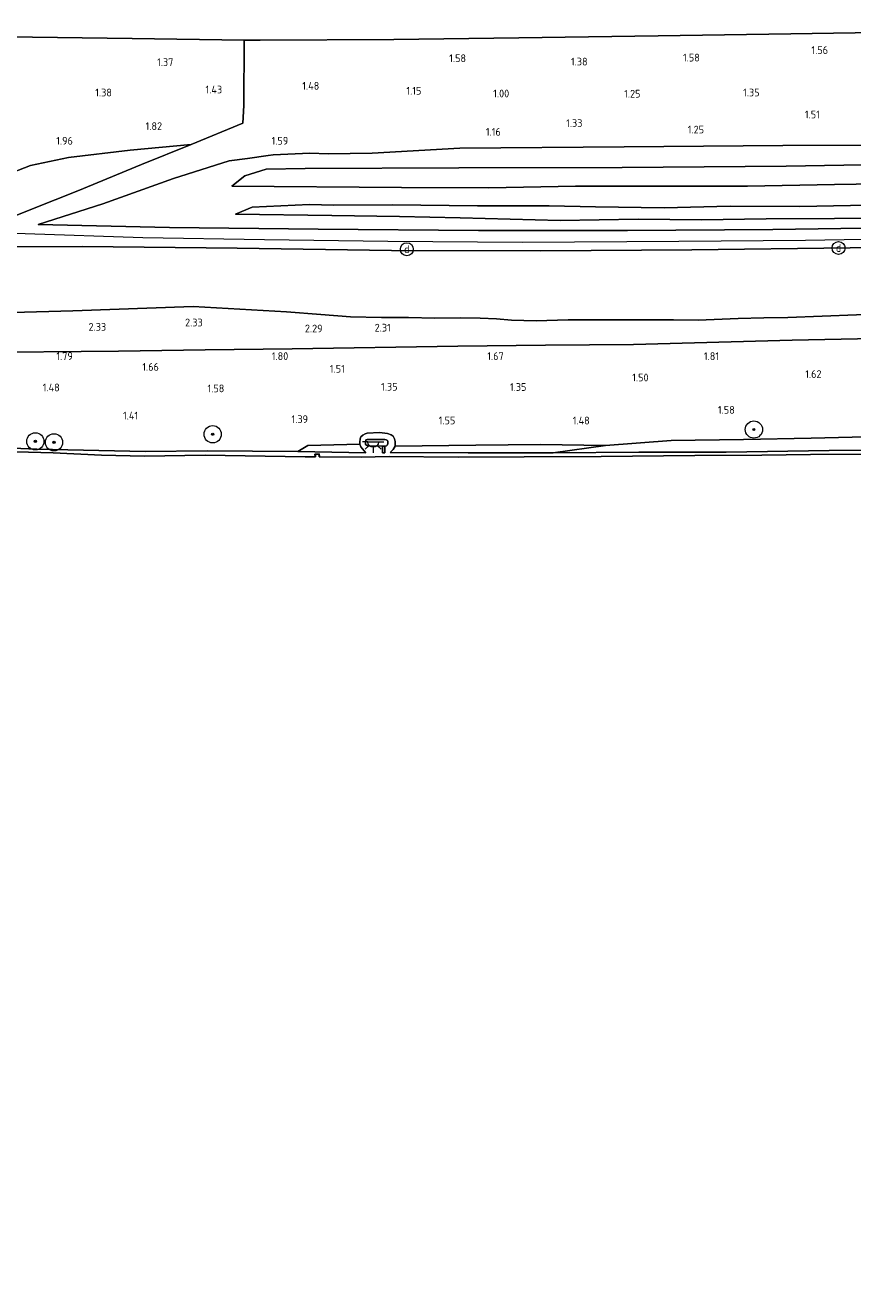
# Model space of a CAD drawing. Extents: x 126429 to 133038, y 413091 to 414846.
# Tile 213 of 256: x 130742 to 130934, y 413534 to 413828. Entities that reach past the tile are written whole.
import ezdxf
from ezdxf.enums import TextEntityAlignment as Align
from ezdxf.lldxf.tags import DXFTag

# ---------------------------------------------------------------- set-up
doc = ezdxf.new("R2010")
doc.units = 0
for name, color, linetype, lineweight in [('B-ME-GR-BOOM-S', 90, 'Continuous', 25), ('B-ME-GR-GRAS-GV', 60, 'Continuous', 13), ('B-ME-GW-TALUD_KRUIN-G', 90, 'Continuous', 18), ('B-ME-GW-TALUD_TEEN-G', 90, 'Continuous', 18), ('B-ME-IE-MEUBILAIR_DIJKPAAL-S', 7, 'Continuous', 25), ('B-ME-IE-MEUBILAIR_WEGMEUBILAIR-S', 7, 'Continuous', 25), ('B-ME-IE-TERREINAFSCHEIDING_DOORGANG-G', 210, 'Continuous', 18), ('B-ME-IE-TERREINAFSCHEIDING_KUNSTMATIG_HEKWERK-G', 20, 'IE-TERREINAFSCHEIDING-KUNSTMATIG', 18), ('B-ME-IE-TERREINAFSCHEIDING_KUNSTMATIG_MUUR-GV', 90, 'Continuous', 18), ('B-ME-KG-GRENS_OPNAME-G', 210, 'KG-OPNAME', 18), ('B-ME-OB-BEKLEDING_STEEN-GV', 30, 'Continuous', 18), ('B-ME-OB-BEKLEDING_STORTSTEEN-GV', 30, 'Continuous', 18), ('B-ME-OB-OEVERVOORZIENING-G', 7, 'Continuous', 18), ('B-ME-OG-BEBOUWING_TRAP-GV', 7, 'Continuous', 18), ('B-ME-OG-HOOGTEPUNT-S', 7, 'Continuous', 25), ('B-ME-OG-WATER_RIVIER-GV', 130, 'Continuous', 18), ('B-ME-WH-WINTERBED-G', 150, 'WH-WINTERBED', 18)]:
    doc.layers.add(name, color=color, linetype=linetype, lineweight=lineweight)
doc.styles.add('NLCS-ISO', font='NLCS-ISO.ttf')
doc.styles.add('NLCS-ISO-ANNOTATIVE-T18', font='NLCS-ISO.ttf', dxfattribs={"height": 1.8})
doc.styles.get("Standard").update_dxf_attribs({"font": 'arial.ttf'})
doc.linetypes.add('IE-TERREINAFSCHEIDING-KUNSTMATIG', pattern='A,4,[82,NLCS.SHX,S=0.75,R=90,X=0,Y=0],4,-2', length=10)
tags = doc.linetypes.add('KG-OPNAME', pattern='A,5.5,-2,["O",Standard,S=1.8,R=0,X=-0.5,Y=-0.9],-2,5.5,-2,[5,NLCS.SHX,S=0.75,R=0,X=0,Y=0],-2', length=19).pattern_tags.tags
tags[6] = DXFTag(74, 10)
tags = doc.linetypes.add('WH-WINTERBED', pattern='A,6,-3.5,["WB",Standard,S=1.8,R=0,X=-1.5,Y=-0.9],-3.5,6,-3.5,6,-3.5,6,-3.5,6,-3.5', length=51).pattern_tags.tags
tags[6] = DXFTag(74, 10)

# ---------------------------------------------------------------- blocks, each defined once
blk = doc.blocks.new('SAL-HOOGTELABEL-SO')
at = {"color": 0, "linetype": 'ByBlock', "lineweight": -2, "style": 'NLCS-ISO-ANNOTATIVE-T18'}
blk.add_attdef('HOOGTE', text='', height=1.8, dxfattribs=at).set_placement((2.79, 0), align=Align.RIGHT)
blk = doc.blocks.new('SGR-BOOM_01-SO')
at = {"linetype": 'ByBlock', "lineweight": 18}
h = blk.add_hatch(color=0, dxfattribs=at)
h.dxf.hatch_style = 1
edge = h.paths.add_edge_path()
edge.add_arc((0, 0), 0.25, 0, 360)
at = {"color": 0, "linetype": 'ByBlock', "lineweight": 18}
for radius in [2, 0.25]:
    blk.add_circle((0, 0), radius, dxfattribs=at)
blk = doc.blocks.new('SKL-ET_OV_LICHTPUNT-SO')
at = {"color": 0, "linetype": 'ByBlock', "lineweight": 18}
for points in [[(-1.25, 0), (-2.5, 0)], [(1.25, 0), (2.5, 0)], [(-0.92, -0.85), (-1.83, -1.7)], [(0, -1.25), (0, -2.5)], [(0.92, -0.85), (1.83, -1.7)]]:
    blk.add_lwpolyline(points, dxfattribs=at)
blk.add_lwpolyline([(0, 0), (1.25, 0, -1), (-1.25, 0)], format="xyb", close=True, dxfattribs=at)
blk = doc.blocks.new('SIE-DIJKPAAL-SO')
at = {"color": 0, "linetype": 'ByBlock', "lineweight": 18}
blk.add_circle((0, 0), 1.5, dxfattribs=at)
at = {"color": 0, "linetype": 'ByBlock', "lineweight": 18, "style": 'NLCS-ISO'}
blk.add_text('d', height=1.8, dxfattribs=at).set_placement((0, 0), align=Align.MIDDLE_CENTER)

msp = doc.modelspace()

# ---------------------------------------------------------------- linework, layer by layer
at = {"layer": 'B-ME-GR-GRAS-GV'}
for points in [[(130735.465, 413781.958, 6.58), (130743.45, 413785.087, 6.439), (130753.951, 413789.27, 5.465), (130768.701, 413795.353, 3.551), (130780.219, 413800.025, 1.925), (130792.276, 413804.973, 1.563), (130792.46, 413809.054, 1.523), (130792.581, 413824.282, 1.285), (130793.909, 413824.264, 1.285), (130796.275, 413824.23, 1.188), (130827.267, 413824.409, 1.241), (130856.274, 413824.823, 1.175), (130888.66, 413825.284, 1.391), (130919.481, 413825.724, 1.378), (130944.289, 413826.078, 1.382)], [(130737.618, 413825.063, 1.03), (130766.525, 413824.652, 1.149), (130792.581, 413824.282, 1.285), (130792.46, 413809.054, 1.523), (130792.276, 413804.973, 1.563), (130780.219, 413800.025, 1.925), (130766.056, 413798.695, 2.008), (130751.753, 413796.986, 2.211), (130742.988, 413795.176, 2.354), (130737.028, 413792.868, 2.829)], [(130737.028, 413792.868, 2.829), (130742.988, 413795.176, 2.354), (130751.753, 413796.986, 2.211), (130766.056, 413798.695, 2.008), (130780.219, 413800.025, 1.925), (130768.701, 413795.353, 3.551), (130753.951, 413789.27, 5.465), (130743.45, 413785.087, 6.439), (130735.465, 413781.958, 6.58)], [(130955.106, 413799.95, 1.444), (130917.554, 413799.819, 1.404), (130880.729, 413799.523, 1.201), (130842.579, 413799.177, 1.193), (130822.298, 413797.989, 1.367), (130812.056, 413797.867, 1.44), (130807.755, 413797.988, 1.537), (130799.291, 413797.604, 1.686), (130798.118, 413797.442, 1.725), (130793.307, 413796.812, 1.686), (130789.1, 413796.207, 1.872), (130776.139, 413792.115, 2.903), (130759.741, 413786.253, 5.028), (130744.749, 413781.463, 6.501), (130775.21, 413780.789, 6.47), (130809.74, 413780.357, 6.338), (130846.966, 413780.075, 6.514), (130881.538, 413780.059, 6.32), (130915.232, 413780.335, 6.298), (130952.013, 413780.843, 6.338)], [(130952.013, 413780.843, 6.338), (130915.232, 413780.335, 6.298), (130881.538, 413780.059, 6.32), (130846.966, 413780.075, 6.514), (130809.74, 413780.357, 6.338), (130775.21, 413780.789, 6.47), (130744.749, 413781.463, 6.501), (130759.741, 413786.253, 5.028), (130776.139, 413792.115, 2.903), (130789.1, 413796.207, 1.872), (130793.307, 413796.812, 1.686), (130798.118, 413797.442, 1.725), (130799.291, 413797.604, 1.686), (130807.755, 413797.988, 1.537), (130812.056, 413797.867, 1.44), (130822.298, 413797.989, 1.367), (130842.579, 413799.177, 1.193), (130880.729, 413799.523, 1.201), (130917.554, 413799.819, 1.404), (130955.106, 413799.95, 1.444)], [(130954.031, 413795.655, 2.828), (130918.348, 413795.002, 2.899), (130880.316, 413794.703, 2.652), (130842.355, 413794.629, 2.686), (130806.673, 413794.439, 2.626), (130797.662, 413794.32, 2.67), (130792.73, 413792.794, 2.74), (130789.701, 413790.347, 2.952), (130829.102, 413790.012, 3.018), (130849.329, 413789.956, 2.994), (130869.448, 413790.358, 2.969), (130909.42, 413790.349, 3.168), (130929.592, 413790.71, 3.19), (130949.765, 413791.072, 3.212)], [(130941.078, 413786.054, 5.24), (130921.559, 413785.65, 5.215), (130905.328, 413785.709, 5.215), (130890.049, 413785.323, 5.065), (130874.139, 413785.537, 5.14), (130863.314, 413785.781, 4.94), (130846.717, 413785.775, 4.94), (130826.978, 413786.058, 4.865), (130813.275, 413785.926, 4.89), (130807.692, 413786.107, 4.815), (130794.428, 413785.48, 5.003), (130790.522, 413783.897, 5.228), (130812.893, 413783.56, 5.165), (130828.587, 413783.326, 5.015), (130842.672, 413783.02, 5.365), (130865.917, 413782.398, 5.465), (130883.976, 413782.66, 5.49), (130898.748, 413782.574, 5.59), (130913.728, 413782.758, 5.565), (130929.618, 413782.818, 5.615), (130949.613, 413782.942, 5.865)], [(130949.613, 413782.942, 5.865), (130929.618, 413782.818, 5.615), (130913.728, 413782.758, 5.565), (130898.748, 413782.574, 5.59), (130883.976, 413782.66, 5.49), (130865.917, 413782.398, 5.465), (130842.672, 413783.02, 5.365), (130828.587, 413783.326, 5.015), (130812.893, 413783.56, 5.165), (130790.522, 413783.897, 5.228), (130794.428, 413785.48, 5.003), (130807.692, 413786.107, 4.815), (130813.275, 413785.926, 4.89), (130826.978, 413786.058, 4.865), (130846.717, 413785.775, 4.94), (130863.314, 413785.781, 4.94), (130874.139, 413785.537, 5.14), (130890.049, 413785.323, 5.065), (130905.328, 413785.709, 5.215), (130921.559, 413785.65, 5.215), (130941.078, 413786.054, 5.24)], [(130958.89, 413776.418, 6.294), (130933.182, 413776.009, 6.316), (130896.444, 413775.572, 6.386), (130861.418, 413775.355, 6.263), (130826.713, 413775.4, 6.361), (130790.926, 413775.944, 6.363), (130754.94, 413776.365, 6.436), (130734.126, 413776.248, 6.426)], [(130734.126, 413776.248, 6.426), (130754.94, 413776.365, 6.436), (130790.926, 413775.944, 6.363), (130826.713, 413775.4, 6.361), (130861.418, 413775.355, 6.263), (130896.444, 413775.572, 6.386), (130933.182, 413776.009, 6.316), (130958.89, 413776.418, 6.294)], [(130724.718, 413760.621, 2.902), (130752.756, 413761.385, 2.952), (130780.695, 413762.413, 2.915), (130802.344, 413761.171, 2.852), (130810.326, 413760.578, 2.927), (130817.194, 413760.051, 2.668), (130824.395, 413759.866, 2.576), (130830.71, 413759.889, 2.587), (130836.806, 413759.739, 2.504), (130842.669, 413759.819, 2.47), (130847.369, 413759.726, 2.424), (130851.154, 413759.542, 2.429), (130854.634, 413759.228, 2.446), (130860.302, 413759.112, 2.471), (130867.738, 413759.317, 2.433), (130883.921, 413759.292, 2.464), (130892.188, 413759.306, 2.384), (130897.917, 413759.283, 2.346), (130907.195, 413759.608, 2.365), (130913.146, 413759.758, 2.215), (130918.727, 413759.889, 2.224), (130942.696, 413760.771, 2.299)], [(130942.696, 413760.771, 2.299), (130918.727, 413759.889, 2.224), (130913.146, 413759.758, 2.215), (130907.195, 413759.608, 2.365), (130897.917, 413759.283, 2.346), (130892.188, 413759.306, 2.384), (130883.921, 413759.292, 2.464), (130867.738, 413759.317, 2.433), (130860.302, 413759.112, 2.471), (130854.634, 413759.228, 2.446), (130851.154, 413759.542, 2.429), (130847.369, 413759.726, 2.424), (130842.669, 413759.819, 2.47), (130836.806, 413759.739, 2.504), (130830.71, 413759.889, 2.587), (130824.395, 413759.866, 2.576), (130817.194, 413760.051, 2.668), (130810.326, 413760.578, 2.927), (130802.344, 413761.171, 2.852), (130780.695, 413762.413, 2.915), (130752.756, 413761.385, 2.952), (130724.718, 413760.621, 2.902)], [(130728.528, 413751.709, 1.902), (130763.345, 413752.089, 1.911), (130783.504, 413752.323, 1.927), (130803.664, 413752.558, 1.942), (130842.138, 413753.192, 1.964), (130862.53, 413753.413, 1.984), (130882.921, 413753.635, 2.004), (130919.743, 413754.636, 2.057), (130953.791, 413755.335, 2.048)], [(130953.791, 413755.335, 2.048), (130919.743, 413754.636, 2.057), (130882.921, 413753.635, 2.004), (130862.53, 413753.413, 1.984), (130842.138, 413753.192, 1.964), (130803.664, 413752.558, 1.942), (130783.504, 413752.323, 1.927), (130763.345, 413752.089, 1.911), (130728.528, 413751.709, 1.902)], [(130943.208, 413732.353, 1.567), (130924.188, 413731.852, 1.579), (130908.487, 413731.517, 1.592), (130891.637, 413731.332, 1.517), (130876.415, 413730.124, 1.392), (130861.36, 413730.385, 1.504), (130846.357, 413730.246, 1.454), (130827.564, 413729.99, 1.426), (130827.618, 413730.508, 1.453), (130827.578, 413731.062, 1.462), (130827.461, 413731.69, 1.475), (130827.124, 413732.279, 1.479), (130826.654, 413732.665, 1.475), (130825.854, 413732.943, 1.484), (130823.954, 413733.171, 1.492), (130821.126, 413733, 1.492), (130820.636, 413732.891, 1.444), (130820.111, 413732.578, 1.444), (130819.622, 413732.132, 1.448), (130819.47, 413731.7, 1.448), (130819.393, 413730.955, 1.435), (130819.4, 413730.466, 1.422), (130807.313, 413730.155, 1.372), (130804.978, 413728.753, 1.213), (130783.976, 413728.891, 1.175), (130769.672, 413728.727, 1.05), (130744.442, 413729.304, 1.05), (130727.541, 413729.968, 0.963)]]:
    msp.add_polyline3d(points, dxfattribs=at)
msp.add_polyline3d([(130929.592, 413790.71, 3.19), (130909.42, 413790.349, 3.168), (130869.448, 413790.358, 2.969), (130849.329, 413789.956, 2.994), (130829.102, 413790.012, 3.018), (130789.701, 413790.347, 2.952), (130792.73, 413792.794, 2.74), (130797.662, 413794.32, 2.67), (130806.673, 413794.439, 2.626), (130842.355, 413794.629, 2.686), (130880.316, 413794.703, 2.652), (130918.348, 413795.002, 2.899), (130954.031, 413795.655, 2.828), (130986.376, 413796.288, 2.775), (130985.973, 413791.875, 3.115), (130984.227, 413791.822, 3.124), (130949.765, 413791.072, 3.212)], close=True, dxfattribs=at)
at = {"layer": 'B-ME-GW-TALUD_KRUIN-G'}
for points in [[(130720.414, 413781.807, 6.549), (130735.465, 413781.958, 6.58), (130743.45, 413785.087, 6.439), (130753.951, 413789.27, 5.465), (130768.701, 413795.353, 3.551), (130780.219, 413800.025, 1.925)], [(130986.376, 413796.288, 2.775), (130954.031, 413795.655, 2.828), (130918.348, 413795.002, 2.899), (130880.316, 413794.703, 2.652), (130842.355, 413794.629, 2.686), (130806.673, 413794.439, 2.626), (130797.662, 413794.32, 2.67), (130792.73, 413792.794, 2.74), (130789.701, 413790.347, 2.952)], [(130985.406, 413786.821, 5.29), (130965.429, 413786.309, 5.465), (130941.078, 413786.054, 5.24), (130921.559, 413785.65, 5.215), (130905.328, 413785.709, 5.215), (130890.049, 413785.323, 5.065), (130874.139, 413785.537, 5.14), (130863.314, 413785.781, 4.94), (130846.717, 413785.775, 4.94), (130826.978, 413786.058, 4.865), (130813.275, 413785.926, 4.89), (130807.692, 413786.107, 4.815), (130794.428, 413785.48, 5.003), (130790.522, 413783.897, 5.228)], [(130744.749, 413781.463, 6.501), (130775.21, 413780.789, 6.47), (130809.74, 413780.357, 6.338), (130846.966, 413780.075, 6.514), (130881.538, 413780.059, 6.32), (130915.232, 413780.335, 6.298), (130952.013, 413780.843, 6.338), (130985.062, 413781.899, 6.355)], [(130984.598, 413776.827, 6.272), (130958.89, 413776.418, 6.294), (130933.182, 413776.009, 6.316), (130896.444, 413775.572, 6.386), (130861.418, 413775.355, 6.263), (130826.713, 413775.4, 6.361), (130790.926, 413775.944, 6.363), (130754.94, 413776.365, 6.436), (130734.126, 413776.248, 6.426), (130721.75, 413772.821, 5.835)], [(130602.043, 413736.204, 1), (130623.554, 413734.245, 1.125), (130643.583, 413733.376, 1.025), (130649.607, 413732.972, 1.025), (130665.092, 413732.463, 1.013), (130686.232, 413731.513, 1.038), (130714.845, 413730.661, 1.025), (130727.541, 413729.968, 0.963), (130744.442, 413729.304, 1.05), (130769.672, 413728.727, 1.05), (130783.976, 413728.891, 1.175), (130804.978, 413728.753, 1.213), (130820.827, 413728.448, 1.275)], [(130825.174, 413729.967, 2.105), (130825.627, 413730.081, 2.096), (130825.843, 413730.32, 2.101), (130825.903, 413730.73, 2.101), (130825.935, 413731.082, 2.101), (130825.808, 413731.308, 2.101), (130825.531, 413731.452, 2.101), (130825.212, 413731.538, 2.105), (130821.106, 413731.575, 2.061), (130820.812, 413731.428, 2.039), (130820.755, 413731.048, 2.035), (130820.716, 413730.68, 2.035), (130820.732, 413730.403, 2.03), (130820.921, 413730.22, 2.03), (130821.175, 413730.105, 2.035), (130821.479, 413730.042, 2.035), (130824.622, 413729.959, 2.07)], [(130980.608, 413733.138, 1.422), (130962.604, 413732.781, 1.629), (130943.208, 413732.353, 1.567), (130924.188, 413731.852, 1.579), (130908.487, 413731.517, 1.592), (130891.637, 413731.332, 1.517), (130876.415, 413730.124, 1.392), (130864.289, 413728.435, 1.379), (130844.522, 413728.421, 1.392), (130826.475, 413728.555, 1.339)]]:
    msp.add_polyline3d(points, dxfattribs=at)
at = {"layer": 'B-ME-GW-TALUD_TEEN-G'}
for points in [[(130986.782, 413800.582, 1.391), (130955.106, 413799.95, 1.444), (130917.554, 413799.819, 1.404), (130880.729, 413799.523, 1.201), (130842.579, 413799.177, 1.193), (130822.298, 413797.989, 1.367), (130812.056, 413797.867, 1.44), (130807.755, 413797.988, 1.537), (130799.291, 413797.604, 1.686), (130798.118, 413797.442, 1.725), (130793.307, 413796.812, 1.686), (130789.1, 413796.207, 1.872), (130776.139, 413792.115, 2.903), (130759.741, 413786.253, 5.028), (130744.749, 413781.463, 6.501)], [(130780.219, 413800.025, 1.925), (130766.056, 413798.695, 2.008), (130751.753, 413796.986, 2.211)], [(130608.886, 413793.963, 3.139), (130625.879, 413794.156, 3.151), (130635.509, 413793.783, 3.051), (130650.811, 413793.554, 3.039), (130665.658, 413793.389, 3.014), (130679.755, 413793.257, 3.051), (130692.104, 413792.659, 2.964), (130709.347, 413792.631, 2.914), (130715.754, 413792.452, 2.891), (130724.218, 413792.149, 2.891), (130731.943, 413791.914, 2.879), (130737.028, 413792.868, 2.829), (130742.988, 413795.176, 2.354), (130751.753, 413796.986, 2.211)], [(130985.973, 413791.875, 3.115), (130984.227, 413791.822, 3.124), (130949.765, 413791.072, 3.212), (130929.592, 413790.71, 3.19), (130909.42, 413790.349, 3.168), (130869.448, 413790.358, 2.969), (130849.329, 413789.956, 2.994), (130829.102, 413790.012, 3.018), (130789.701, 413790.347, 2.952)], [(130790.522, 413783.897, 5.228), (130812.893, 413783.56, 5.165), (130828.587, 413783.326, 5.015), (130842.672, 413783.02, 5.365), (130865.917, 413782.398, 5.465), (130883.976, 413782.66, 5.49), (130898.748, 413782.574, 5.59), (130913.728, 413782.758, 5.565), (130929.618, 413782.818, 5.615), (130949.613, 413782.942, 5.865), (130966.351, 413783.357, 5.89), (130985.344, 413783.561, 5.815)], [(130674.095, 413757.761, 2.627), (130695.799, 413758.752, 2.79), (130724.718, 413760.621, 2.902), (130752.756, 413761.385, 2.952), (130780.695, 413762.413, 2.915), (130802.344, 413761.171, 2.852), (130810.326, 413760.578, 2.927)], [(130810.326, 413760.578, 2.927), (130817.194, 413760.051, 2.668), (130824.395, 413759.866, 2.576), (130830.71, 413759.889, 2.587), (130836.806, 413759.739, 2.504), (130842.669, 413759.819, 2.47), (130847.369, 413759.726, 2.424), (130851.154, 413759.542, 2.429), (130854.634, 413759.228, 2.446), (130860.302, 413759.112, 2.471), (130867.738, 413759.317, 2.433), (130883.921, 413759.292, 2.464), (130892.188, 413759.306, 2.384), (130897.917, 413759.283, 2.346), (130907.195, 413759.608, 2.365), (130913.146, 413759.758, 2.215), (130918.727, 413759.889, 2.224), (130942.696, 413760.771, 2.299), (130975.334, 413761.473, 2.26), (130983.331, 413761.672, 2.26)], [(130820.827, 413728.448, 1.275), (130820.054, 413729.379, 1.417), (130819.665, 413729.814, 1.413), (130819.4, 413730.466, 1.422), (130819.393, 413730.955, 1.435), (130819.47, 413731.7, 1.448), (130819.622, 413732.132, 1.448), (130820.111, 413732.578, 1.444), (130820.636, 413732.891, 1.444), (130821.126, 413733, 1.492), (130823.954, 413733.171, 1.492), (130825.854, 413732.943, 1.484), (130826.654, 413732.665, 1.475), (130827.124, 413732.279, 1.479), (130827.461, 413731.69, 1.475), (130827.578, 413731.062, 1.462), (130827.618, 413730.508, 1.453), (130827.564, 413729.99, 1.426)], [(130827.564, 413729.99, 1.426), (130827.144, 413729.22, 1.351), (130826.475, 413728.555, 1.339)]]:
    msp.add_polyline3d(points, dxfattribs=at)
at = {"layer": 'B-ME-IE-TERREINAFSCHEIDING_DOORGANG-G'}
msp.add_polyline3d([(130792.276, 413804.973, 1.563), (130792.46, 413809.054, 1.523)], dxfattribs=at)
at = {"layer": 'B-ME-IE-TERREINAFSCHEIDING_KUNSTMATIG_HEKWERK-G'}
for points in [[(130792.46, 413809.054, 1.523), (130792.581, 413824.282, 1.285)], [(130780.219, 413800.025, 1.925), (130792.276, 413804.973, 1.563)], [(130982.695, 413755.984, 2.07), (130953.791, 413755.335, 2.048), (130919.743, 413754.636, 2.057), (130882.921, 413753.635, 2.004), (130862.53, 413753.413, 1.984), (130842.138, 413753.192, 1.964), (130803.664, 413752.558, 1.942), (130783.504, 413752.323, 1.927), (130763.345, 413752.089, 1.911), (130728.528, 413751.709, 1.902), (130695.324, 413751.843, 1.947), (130665.664, 413751.951, 1.872), (130665.56, 413752.853, 1.982), (130665.212, 413755.881, 2.352)]]:
    msp.add_polyline3d(points, dxfattribs=at)
at = {"layer": 'B-ME-IE-TERREINAFSCHEIDING_KUNSTMATIG_MUUR-GV'}
msp.add_polyline3d([(130809.9586, 413728.2164, 1.17), (130810.0353, 413727.5186, 0.9), (130809.9346, 413727.5194, 0.9), (130809.8694, 413728.1123, 0.9), (130809.094, 413728.0774, 0.9), (130809.1342, 413727.5255, 0.9), (130809.0339, 413727.5263, 0.9), (130808.9868, 413728.1727, 1.177)], close=True, dxfattribs=at)
at = {"layer": 'B-ME-KG-GRENS_OPNAME-G'}
msp.add_polyline3d([(130989.152, 413826.686, 1.31), (130976.491, 413826.537, 1.272), (130944.289, 413826.078, 1.382), (130919.481, 413825.724, 1.378), (130888.66, 413825.284, 1.391), (130856.274, 413824.823, 1.175), (130827.267, 413824.409, 1.241), (130796.275, 413824.23, 1.188), (130793.909, 413824.264, 1.285), (130792.581, 413824.282, 1.285), (130766.525, 413824.652, 1.149), (130737.618, 413825.063, 1.03), (130715.001, 413825.384, 1.038), (130690.894, 413825.726, 1.065), (130663.98, 413826.401, 1.038), (130636.438, 413827.104, 0.955), (130612.796, 413827.707, 0.925)], dxfattribs=at)
at = {"layer": 'B-ME-OB-BEKLEDING_STEEN-GV'}
for points in [[(130727.541, 413729.968, 0.963), (130744.442, 413729.304, 1.05), (130769.672, 413728.727, 1.05), (130783.976, 413728.891, 1.175), (130804.978, 413728.753, 1.213), (130820.827, 413728.448, 1.275), (130820.054, 413729.379, 1.417), (130819.665, 413729.814, 1.413), (130819.4, 413730.466, 1.422), (130819.393, 413730.955, 1.435), (130819.47, 413731.7, 1.448), (130819.622, 413732.132, 1.448), (130820.111, 413732.578, 1.444), (130820.636, 413732.891, 1.444), (130821.126, 413733, 1.492), (130823.954, 413733.171, 1.492), (130825.854, 413732.943, 1.484), (130826.654, 413732.665, 1.475), (130827.124, 413732.279, 1.479), (130827.461, 413731.69, 1.475), (130827.578, 413731.062, 1.462), (130827.618, 413730.508, 1.453), (130827.564, 413729.99, 1.426), (130827.144, 413729.22, 1.351), (130826.475, 413728.555, 1.339), (130844.522, 413728.421, 1.392), (130864.289, 413728.435, 1.379), (130884.137, 413728.572, 1.329), (130904.462, 413728.601, 1.329), (130928.315, 413729.01, 1.229), (130947.114, 413729.149, 1.317)], [(130940.463, 413728.109, 0.9), (130924.013, 413728.046, 0.9), (130912.752, 413727.909, 0.9), (130897.165, 413727.831, 0.9), (130875.39, 413727.59, 0.9), (130857.517, 413727.515, 0.9), (130842.221, 413727.436, 0.9), (130826.185, 413727.561, 0.9), (130819.698, 413727.445, 0.9), (130810.0353, 413727.5186, 0.9), (130809.9586, 413728.2164, 1.17), (130808.9868, 413728.1727, 1.177), (130809.0339, 413727.5263, 0.9), (130806.705, 413727.544, 0.9), (130783.524, 413727.914, 0.9), (130769.441, 413727.685, 0.9), (130759.435, 413727.93, 0.9), (130748.236, 413728.418, 0.9), (130725.23, 413729.071, 0.9)]]:
    msp.add_polyline3d(points, dxfattribs=at)
for points in [[(130825.174, 413729.967, 2.105), (130824.622, 413729.959, 2.07), (130821.479, 413730.042, 2.035), (130821.175, 413730.105, 2.035), (130820.921, 413730.22, 2.03), (130820.732, 413730.403, 2.03), (130820.716, 413730.68, 2.035), (130820.755, 413731.048, 2.035), (130820.812, 413731.428, 2.039), (130821.106, 413731.575, 2.061), (130825.212, 413731.538, 2.105), (130825.531, 413731.452, 2.101), (130825.808, 413731.308, 2.101), (130825.935, 413731.082, 2.101), (130825.903, 413730.73, 2.101), (130825.843, 413730.32, 2.101), (130825.627, 413730.081, 2.096)], [(130824.622, 413729.959, 2.07), (130824.644, 413728.442, 1.329), (130825.197, 413728.45, 1.329), (130825.174, 413729.967, 2.105), (130825.627, 413730.081, 2.096), (130825.843, 413730.32, 2.101), (130825.903, 413730.73, 2.101), (130825.935, 413731.082, 2.101), (130825.808, 413731.308, 2.101), (130825.531, 413731.452, 2.101), (130825.212, 413731.538, 2.105), (130821.106, 413731.575, 2.061), (130820.812, 413731.428, 2.039), (130820.755, 413731.048, 2.035), (130820.716, 413730.68, 2.035), (130820.732, 413730.403, 2.03), (130820.921, 413730.22, 2.03), (130821.175, 413730.105, 2.035), (130821.479, 413730.042, 2.035)]]:
    msp.add_polyline3d(points, close=True, dxfattribs=at)
at = {"layer": 'B-ME-OB-BEKLEDING_STORTSTEEN-GV'}
for points in [[(130943.208, 413732.353, 1.567), (130943.332, 413730.827, 1.373), (130958.46, 413730.828, 1.31), (130980.326, 413731.066, 1.285), (130980.133, 413729.641, 1.192), (130969.861, 413729.559, 1.304), (130947.114, 413729.149, 1.317), (130928.315, 413729.01, 1.229), (130904.462, 413728.601, 1.329), (130884.137, 413728.572, 1.329), (130864.289, 413728.435, 1.379), (130876.415, 413730.124, 1.392), (130891.637, 413731.332, 1.517), (130908.487, 413731.517, 1.592), (130924.188, 413731.852, 1.579)], [(130820.054, 413729.379, 1.417), (130820.827, 413728.448, 1.275), (130804.978, 413728.753, 1.213), (130807.313, 413730.155, 1.372), (130819.4, 413730.466, 1.422), (130819.665, 413729.814, 1.413)], [(130864.289, 413728.435, 1.379), (130844.522, 413728.421, 1.392), (130826.475, 413728.555, 1.339), (130827.144, 413729.22, 1.351), (130827.564, 413729.99, 1.426), (130846.357, 413730.246, 1.454), (130861.36, 413730.385, 1.504), (130876.415, 413730.124, 1.392)]]:
    msp.add_polyline3d(points, close=True, dxfattribs=at)
at = {"layer": 'B-ME-OB-OEVERVOORZIENING-G'}
msp.add_polyline3d([(130725.23, 413729.071, 0.9), (130748.236, 413728.418, 0.9), (130759.435, 413727.93, 0.9), (130769.441, 413727.685, 0.9), (130783.524, 413727.914, 0.9), (130806.705, 413727.544, 0.9), (130809.0339, 413727.5263, 0.9), (130809.1342, 413727.5255, 0.9), (130809.094, 413728.0774, 0.9), (130809.8694, 413728.1123, 0.9), (130809.9346, 413727.5194, 0.9), (130810.0353, 413727.5186, 0.9), (130819.698, 413727.445, 0.9), (130826.185, 413727.561, 0.9), (130842.221, 413727.436, 0.9), (130857.517, 413727.515, 0.9), (130875.39, 413727.59, 0.9), (130897.165, 413727.831, 0.9), (130912.752, 413727.909, 0.9), (130924.013, 413728.046, 0.9), (130940.463, 413728.109, 0.9), (130959.172, 413728.431, 0.9), (130980.082, 413728.83, 0.9)], dxfattribs=at)
at = {"layer": 'B-ME-OG-BEBOUWING_TRAP-GV'}
msp.add_polyline3d([(130825.197, 413728.45, 1.329), (130824.644, 413728.442, 1.329), (130824.622, 413729.959, 2.07), (130825.174, 413729.967, 2.105)], close=True, dxfattribs=at)
at = {"layer": 'B-ME-OG-WATER_RIVIER-GV'}
msp.add_polyline3d([(130725.23, 413729.071, 0.9), (130748.236, 413728.418, 0.9), (130759.435, 413727.93, 0.9), (130769.441, 413727.685, 0.9), (130783.524, 413727.914, 0.9), (130806.705, 413727.544, 0.9), (130809.0339, 413727.5263, 0.9), (130809.1342, 413727.5255, 0.9), (130809.094, 413728.0774, 0.9), (130809.8694, 413728.1123, 0.9), (130809.9346, 413727.5194, 0.9), (130810.0353, 413727.5186, 0.9), (130819.698, 413727.445, 0.9), (130826.185, 413727.561, 0.9), (130842.221, 413727.436, 0.9), (130857.517, 413727.515, 0.9), (130875.39, 413727.59, 0.9), (130897.165, 413727.831, 0.9), (130912.752, 413727.909, 0.9), (130924.013, 413728.046, 0.9), (130940.463, 413728.109, 0.9), (130959.172, 413728.431, 0.9), (130980.082, 413728.83, 0.9), (130961.442, 413522.051, 0.9)], dxfattribs=at)
at = {"layer": 'B-ME-WH-WINTERBED-G'}
msp.add_polyline3d([(130607.293, 413780.738, 6.356), (130633.197, 413780.294, 6.408), (130665.907, 413779.887, 6.444), (130697.99, 413779.545, 6.452), (130720.364, 413779.675, 6.497), (130741.737, 413779.347, 6.492), (130769.03, 413778.426, 6.422), (130797.27, 413778.005, 6.404), (130825.925, 413777.607, 6.36), (130857.175, 413777.392, 6.347), (130893.452, 413777.571, 6.351), (130922.856, 413777.818, 6.302), (130949.866, 413778.309, 6.325), (130984.816, 413779.212, 6.325)], dxfattribs=at)

# ---------------------------------------------------------------- block references
at = {"layer": 'B-ME-GR-BOOM-S'}
for p in [(130785.246, 413732.761, 1.462), (130910.872, 413733.851, 1.444), (130744.08, 413731.107, 1.15), (130748.409, 413730.884, 1.125)]:
    msp.add_blockref('SGR-BOOM_01-SO', p, dxfattribs=at)
at = {"layer": 'B-ME-IE-MEUBILAIR_DIJKPAAL-S'}
for p in [(130830.312, 413775.719, 6.329), (130930.527, 413776.006, 6.298)]:
    msp.add_blockref('SIE-DIJKPAAL-SO', p, dxfattribs=at)
at = {"layer": 'B-ME-IE-MEUBILAIR_WEGMEUBILAIR-S'}
msp.add_blockref('SKL-ET_OV_LICHTPUNT-SO', (130822.49, 413730.983, 2.211), dxfattribs=at)
at = {"layer": 'B-ME-OG-HOOGTEPUNT-S'}
for p, values in [((130925.295, 413821.057, 1.564), {'HOOGTE': '1.56'}), ((130773.322, 413818.259, 1.366), {'HOOGTE': '1.37'}), ((130841.266, 413819.158, 1.575), {'HOOGTE': '1.58'}), ((130869.485, 413818.376, 1.376), {'HOOGTE': '1.38'}), ((130895.529, 413819.304, 1.575), {'HOOGTE': '1.58'}), ((130784.648, 413811.882, 1.427), {'HOOGTE': '1.43'}), ((130807.203, 413812.747, 1.477), {'HOOGTE': '1.48'}), ((130759.063, 413811.197, 1.377), {'HOOGTE': '1.38'}), ((130830.893, 413811.613, 1.152), {'HOOGTE': '1.15'}), ((130851.284, 413810.981, 1.002), {'HOOGTE': '1.00'}), ((130881.76, 413810.929, 1.252), {'HOOGTE': '1.25'}), ((130909.402, 413811.205, 1.352), {'HOOGTE': '1.35'}), ((130923.394, 413806.112, 1.514), {'HOOGTE': '1.51'}), ((130770.706, 413803.388, 1.816), {'HOOGTE': '1.82'}), ((130868.277, 413804.107, 1.326), {'HOOGTE': '1.33'}), ((130849.332, 413802.069, 1.162), {'HOOGTE': '1.16'}), ((130896.512, 413802.589, 1.254), {'HOOGTE': '1.25'}), ((130750, 413800, 1.96), {'HOOGTE': '1.96'}), ((130799.999, 413799.999, 1.589), {'HOOGTE': '1.59'}), ((130757.729, 413756.788, 2.33), {'HOOGTE': '2.33'}), ((130780.128, 413757.804, 2.33), {'HOOGTE': '2.33'}), ((130807.964, 413756.405, 2.293), {'HOOGTE': '2.29'}), ((130823.798, 413756.602, 2.306), {'HOOGTE': '2.31'}), ((130750, 413750.009, 1.788), {'HOOGTE': '1.79'}), ((130769.963, 413747.496, 1.656), {'HOOGTE': '1.66'}), ((130799.998, 413750, 1.801), {'HOOGTE': '1.80'}), ((130850.002, 413749.999, 1.669), {'HOOGTE': '1.67'}), ((130900.001, 413749.998, 1.81), {'HOOGTE': '1.81'}), ((130813.12, 413747.066, 1.506), {'HOOGTE': '1.51'}), ((130883.634, 413745.031, 1.504), {'HOOGTE': '1.50'}), ((130923.778, 413745.836, 1.617), {'HOOGTE': '1.62'}), ((130746.945, 413742.719, 1.477), {'HOOGTE': '1.48'}), ((130785.156, 413742.506, 1.577), {'HOOGTE': '1.58'}), ((130825.37, 413742.892, 1.352), {'HOOGTE': '1.35'}), ((130855.275, 413742.832, 1.352), {'HOOGTE': '1.35'}), ((130765.152, 413736.178, 1.406), {'HOOGTE': '1.41'}), ((130903.643, 413737.518, 1.575), {'HOOGTE': '1.58'}), ((130804.588, 413735.368, 1.393), {'HOOGTE': '1.39'}), ((130838.773, 413735.061, 1.55), {'HOOGTE': '1.55'}), ((130869.973, 413735.039, 1.475), {'HOOGTE': '1.48'})]:
    msp.add_blockref('SAL-HOOGTELABEL-SO', p, dxfattribs=at).add_auto_attribs(values)

doc.saveas('drawing.dxf')
